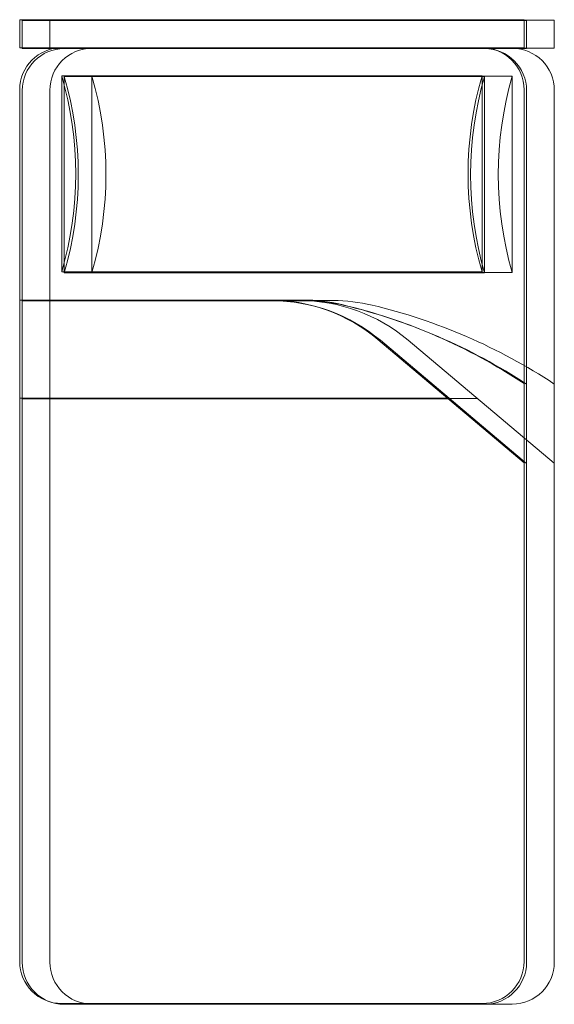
# Model space of a CAD drawing. Header units: metres. Extents: x -710577 to 709766, y -710660 to 709683.
# Tile 56 of 70: x 31713 to 32773, y -710660 to -708708. Entities that reach past the tile are written whole.
import ezdxf

# ---------------------------------------------------------------- set-up
doc = ezdxf.new("R2010")
doc.units = ezdxf.units.M
doc.header["$LTSCALE"] = 50
doc.header["$MEASUREMENT"] = 0
doc.layers.add('0-BLOCKS', color=251, linetype='Continuous', lineweight=0)
doc.layers.add('1000B01-FUP-GF$0$A-FURN-FREE-PLAN', color=233, linetype='Continuous', lineweight=5)

# ---------------------------------------------------------------- blocks, each defined once
blk = doc.blocks.new('bed')
at = {"layer": '1000B01-FUP-GF$0$A-FURN-FREE-PLAN'}
for p, q in [((708221.3, -33168.6), (708221.3, -32168.6)), ((708276.9, -32168.6), (708221.3, -32168.6)), ((708276.9, -33168.6), (708276.9, -32168.6)), ((708360.2, -32168.6), (710088, -32168.6)), ((708776.9, -32168.6), (708776.9, -32730.1)), ((708971.3, -32168.6), (708971.3, -33015.8)), ((708721.3, -32251.9), (708332.4, -32251.9)), ((708332.4, -32251.9), (708332.4, -33085.3)), ((708721.3, -33085.3), (708721.3, -32251.9)), ((710171.3, -32251.9), (710171.3, -33085.3)), ((709099.4, -33168.6), (708855.2, -32878.8)), ((708332.4, -33085.3), (708721.3, -33085.3)), ((708276.9, -33168.6), (708221.3, -33168.6)), ((710088, -33168.6), (708360.2, -33168.6))]:
    blk.add_line(p, q, dxfattribs=at)
for centre, radius, start, end in [((708360.2, -32251.9), 83.3, 90, 180), ((710088, -32251.9), 83.3, 0, 90), ((708526.9, -31585.3), 694.4, 253.7398, 286.2602), ((709110.2, -32664), 333.3, 180, 220.1059), ((709110.2, -32730.1), 333.3, 180, 193.3928), ((709885.6, -32545.5), 1130.4, 193.3928, 213.4501), ((708526.9, -33751.9), 694.4, 73.7398, 106.2602), ((708360.2, -33085.3), 83.3, 180, 270), ((710088, -33085.3), 83.3, 270, 0)]:
    blk.add_arc(centre, radius, start, end, dxfattribs=at)

msp = doc.modelspace()

# ---------------------------------------------------------------- block references
at = {"layer": '0-BLOCKS', "xscale": -1, "rotation": 90}
for p in [(-455.141, -486.812), (-450.191, -488.357), (-395.236, -487.903)]:
    msp.add_blockref('bed', p, dxfattribs=at)

doc.saveas('drawing.dxf')
